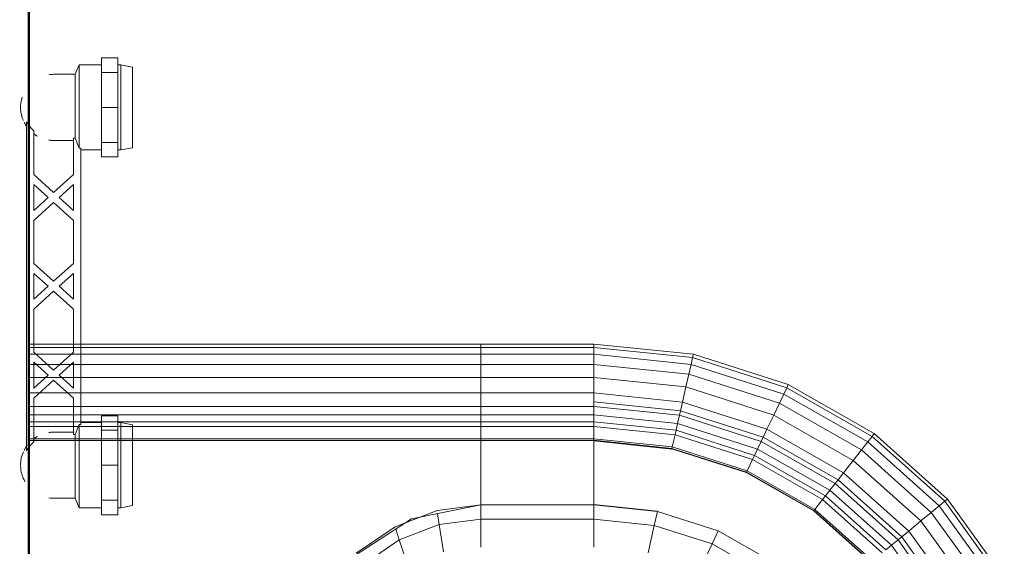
# Model space of a CAD drawing. Header units: millimetres. Extents: x -125 to 21675, y 4748 to 43947.
# Tile 28 of 36: x 15431 to 15830, y 40826 to 41040. Entities that reach past the tile are written whole.
import ezdxf

# ---------------------------------------------------------------- set-up
doc = ezdxf.new("R2010")
doc.units = ezdxf.units.MM
doc.linetypes.add('ADSK_Штриховая_ш3 п1_5', pattern=[225, 150, -75])
for name, color, linetype, lineweight in [('A-WALL-____-MCUT', 113, 'Continuous', 50), ('A-WALL-____-OTLN', 113, 'Continuous', 20), ('M-EQPM-____-OTLN', 50, 'Continuous', 20)]:
    doc.layers.add(name, color=color, linetype=linetype, lineweight=lineweight)

# ---------------------------------------------------------------- blocks, each defined once
blk = doc.blocks.new('Прямая форма - 83 new-610915-В_Этаж 04_Отопление')
at = {"layer": 'A-WALL-____-MCUT', "color": 53}
blk.add_line((0, -50), (1843.81, -50), dxfattribs=at)
blk = doc.blocks.new('Прямая форма - SW - 013-610916-В_Этаж 04_Отопление')
blk.add_blockref('Прямая форма - 83 new-610915-В_Этаж 04_Отопление', (0, 0))
blk = doc.blocks.new('Прямая форма - 83 new-608916-В_Этаж 04_Отопление')
at = {"layer": 'M-EQPM-____-OTLN', "color": 9}
for p, q in [((260.87, 0), (260.87, -183.24)), ((260.84, -183.27), (260.84, 0)), ((261.6, -183.27), (261.6, 0)), ((266.64, -183.27), (266.64, 0)), ((268.48, -183.27), (268.48, 0)), ((271.3, -183.27), (271.3, 0)), ((274.68, -183.27), (274.68, 0)), ((280.15, -183.27), (280.15, 0)), ((286.45, -183.27), (286.45, 0)), ((291.73, -183.27), (291.73, 0)), ((295.82, -183.27), (295.82, 0)), ((298.6, -183.27), (298.6, 0)), ((299.99, -183.27), (299.99, 0)), ((229.11, -155.13), (212.64, -129.78)), ((220.62, -150.2), (210.44, -135.26)), ((215.24, -132.74), (225.96, -148.47)), ((220.62, -150.2), (210.13, -153.61)), ((224.98, -148.78), (220.62, -150.2)), ((226.89, -166.41), (220.62, -150.2)), ((225.96, -148.47), (232.55, -165.53)), ((229.73, -158.23), (227.69, -152.95)), ((234.78, -183.24), (229.11, -155.13)), ((226.89, -166.41), (215.75, -168.15)), ((231.25, -165.73), (226.89, -166.41)), ((229.01, -183.27), (226.89, -166.41)), ((232.55, -165.53), (234.78, -183.27)), ((217.65, -183.27), (229.01, -183.27)), ((229.01, -183.27), (217.65, -183.27)), ((229.01, -229.09), (229.01, -183.27)), ((229.01, -183.27), (234.78, -183.27)), ((234.78, -183.27), (229.01, -183.27)), ((260.84, -183.24), (234.78, -183.24)), ((234.78, -229.09), (234.78, -183.27)), ((234.78, -183.27), (260.84, -183.27)), ((260.84, -229.09), (260.84, -183.27)), ((261.6, -183.27), (260.87, -183.27)), ((260.87, -183.27), (261.6, -183.27)), ((266.64, -183.27), (261.6, -183.27)), ((261.6, -229.09), (261.6, -183.27)), ((261.6, -183.27), (266.64, -183.27)), ((268.48, -183.27), (266.64, -183.27)), ((266.64, -229.09), (266.64, -183.27)), ((266.64, -183.27), (268.48, -183.27)), ((271.3, -183.27), (268.48, -183.27)), ((268.48, -229.09), (268.48, -183.27)), ((268.48, -183.27), (271.3, -183.27)), ((274.68, -183.27), (271.3, -183.27)), ((271.3, -229.09), (271.3, -183.27)), ((271.3, -183.27), (274.68, -183.27)), ((276.59, -183.27), (274.68, -183.27)), ((274.68, -229.09), (274.68, -183.27)), ((274.68, -183.27), (276.59, -183.27)), ((280.15, -183.27), (276.59, -183.27)), ((276.59, -183.27), (280.15, -183.27)), ((286.45, -183.27), (280.15, -183.27)), ((280.15, -229.09), (280.15, -183.27)), ((280.15, -183.27), (286.45, -183.27)), ((291.73, -183.27), (286.45, -183.27)), ((286.45, -229.09), (286.45, -183.27)), ((286.45, -183.27), (291.73, -183.27)), ((295.82, -183.27), (291.73, -183.27)), ((291.73, -229.09), (291.73, -183.27)), ((291.73, -183.27), (295.82, -183.27)), ((298.6, -183.27), (295.82, -183.27)), ((295.82, -229.09), (295.82, -183.27)), ((295.82, -183.27), (298.6, -183.27)), ((299.99, -183.27), (298.6, -183.27)), ((298.6, -229.09), (298.6, -183.27)), ((298.6, -183.27), (299.99, -183.27)), ((299.99, -229.09), (299.99, -183.27)), ((229.01, -229.09), (217.65, -229.09)), ((229.01, -229.09), (217.65, -229.09)), ((226.48, -253.64), (229.01, -229.09)), ((226.48, -253.64), (229.01, -229.09)), ((234.78, -229.09), (229.01, -229.09)), ((234.78, -229.09), (229.01, -229.09)), ((232.12, -254.93), (234.78, -229.09)), ((232.12, -254.93), (234.78, -229.09)), ((232.25, -254.96), (234.91, -229.09)), ((232.25, -254.96), (234.91, -229.09)), ((260.84, -229.09), (234.78, -229.09)), ((234.91, -229.09), (234.78, -229.09)), ((260.71, -229.09), (234.91, -229.09)), ((257.45, -260.7), (260.71, -229.09)), ((257.45, -260.7), (260.71, -229.09)), ((257.58, -260.73), (260.84, -229.09)), ((257.58, -260.73), (260.84, -229.09)), ((257.71, -260.76), (260.97, -229.09)), ((257.71, -260.76), (260.97, -229.09)), ((258.32, -260.9), (261.6, -229.09)), ((258.32, -260.9), (261.6, -229.09)), ((260.84, -229.09), (260.71, -229.09)), ((260.97, -229.09), (260.84, -229.09)), ((261.6, -229.09), (260.97, -229.09)), ((266.64, -229.09), (261.6, -229.09)), ((266.64, -229.09), (261.6, -229.09)), ((263.25, -262.03), (266.64, -229.09)), ((263.25, -262.03), (266.64, -229.09)), ((265.04, -262.43), (268.48, -229.09)), ((265.04, -262.43), (268.48, -229.09)), ((268.48, -229.09), (266.64, -229.09)), ((268.48, -229.09), (266.64, -229.09)), ((267.8, -263.06), (271.3, -229.09)), ((267.8, -263.06), (271.3, -229.09)), ((271.3, -229.09), (268.48, -229.09)), ((271.3, -229.09), (268.48, -229.09)), ((271.1, -263.82), (274.68, -229.09)), ((271.1, -263.82), (274.68, -229.09)), ((274.68, -229.09), (271.3, -229.09)), ((274.68, -229.09), (271.3, -229.09)), ((272.96, -264.24), (276.59, -229.09)), ((272.96, -264.24), (276.59, -229.09)), ((276.59, -229.09), (274.68, -229.09)), ((276.59, -229.09), (274.68, -229.09)), ((276.45, -265.04), (280.15, -229.09)), ((276.45, -265.04), (280.15, -229.09)), ((280.15, -229.09), (276.59, -229.09)), ((280.15, -229.09), (276.59, -229.09)), ((286.45, -229.09), (280.15, -229.09)), ((286.45, -229.09), (280.15, -229.09)), ((282.6, -266.44), (286.45, -229.09)), ((282.6, -266.44), (286.45, -229.09)), ((291.73, -229.09), (286.45, -229.09)), ((291.73, -229.09), (286.45, -229.09)), ((287.76, -267.61), (291.73, -229.09)), ((287.76, -267.61), (291.73, -229.09)), ((295.82, -229.09), (291.73, -229.09)), ((295.82, -229.09), (291.73, -229.09)), ((291.75, -268.53), (295.82, -229.09)), ((291.75, -268.53), (295.82, -229.09)), ((294.47, -269.15), (298.6, -229.09)), ((294.47, -269.15), (298.6, -229.09)), ((298.6, -229.09), (295.82, -229.09)), ((298.6, -229.09), (295.82, -229.09)), ((295.83, -269.46), (299.99, -229.09)), ((295.83, -269.46), (299.99, -229.09)), ((299.99, -229.09), (298.6, -229.09)), ((299.99, -229.09), (298.6, -229.09)), ((226.48, -253.64), (215.38, -251.11)), ((226.48, -253.64), (215.38, -251.11)), ((219, -277.06), (226.48, -253.64)), ((219, -277.06), (226.48, -253.64)), ((224.25, -279.58), (232.12, -254.93)), ((224.25, -279.58), (232.12, -254.93)), ((232.12, -254.93), (226.48, -253.64)), ((232.12, -254.93), (226.48, -253.64)), ((232.25, -254.96), (232.12, -254.93)), ((232.25, -254.96), (232.12, -254.93)), ((247.94, -290.92), (257.58, -260.73)), ((247.94, -290.92), (257.58, -260.73)), ((248.06, -290.98), (257.71, -260.76)), ((248.06, -290.98), (257.71, -260.76)), ((248.63, -291.25), (258.32, -260.9)), ((248.63, -291.25), (258.32, -260.9)), ((253.22, -293.45), (263.25, -262.03)), ((253.22, -293.45), (263.25, -262.03)), ((254.88, -294.24), (265.04, -262.43)), ((254.88, -294.24), (265.04, -262.43)), ((257.45, -260.7), (257.58, -260.73)), ((257.58, -260.73), (257.45, -260.7)), ((257.45, -295.47), (267.8, -263.06)), ((257.45, -295.47), (267.8, -263.06)), ((257.71, -260.76), (257.58, -260.73)), ((257.71, -260.76), (257.58, -260.73)), ((258.32, -260.9), (257.71, -260.76)), ((258.32, -260.9), (257.71, -260.76)), ((263.25, -262.03), (258.32, -260.9)), ((263.25, -262.03), (258.32, -260.9)), ((265.04, -262.43), (263.25, -262.03)), ((265.04, -262.43), (263.25, -262.03)), ((267.8, -263.06), (265.04, -262.43)), ((267.8, -263.06), (265.04, -262.43)), ((271.1, -263.82), (267.8, -263.06)), ((271.1, -263.82), (267.8, -263.06)), ((260.52, -296.94), (271.1, -263.82)), ((260.52, -296.94), (271.1, -263.82)), ((262.26, -297.78), (272.96, -264.24)), ((262.26, -297.78), (272.96, -264.24)), ((265.5, -299.33), (276.45, -265.04)), ((265.5, -299.33), (276.45, -265.04)), ((272.96, -264.24), (271.1, -263.82)), ((272.96, -264.24), (271.1, -263.82)), ((271.23, -302.07), (282.6, -266.44)), ((271.23, -302.07), (282.6, -266.44)), ((276.45, -265.04), (272.96, -264.24)), ((276.45, -265.04), (272.96, -264.24)), ((282.6, -266.44), (276.45, -265.04)), ((282.6, -266.44), (276.45, -265.04)), ((287.76, -267.61), (282.6, -266.44)), ((287.76, -267.61), (282.6, -266.44)), ((276.02, -304.37), (287.76, -267.61)), ((276.02, -304.37), (287.76, -267.61)), ((279.74, -306.15), (291.75, -268.53)), ((279.74, -306.15), (291.75, -268.53)), ((282.27, -307.36), (294.47, -269.15)), ((282.27, -307.36), (294.47, -269.15)), ((283.54, -307.97), (295.83, -269.46)), ((283.54, -307.97), (295.83, -269.46)), ((291.75, -268.53), (287.76, -267.61)), ((291.75, -268.53), (287.76, -267.61)), ((294.47, -269.15), (291.75, -268.53)), ((294.47, -269.15), (291.75, -268.53)), ((295.83, -269.46), (294.47, -269.15)), ((295.83, -269.46), (294.47, -269.15)), ((219, -277.06), (208.67, -272.12)), ((219, -277.06), (208.67, -272.12)), ((206.92, -298.28), (219, -277.06)), ((206.92, -298.28), (219, -277.06)), ((224.25, -279.58), (219, -277.06)), ((224.25, -279.58), (219, -277.06)), ((211.54, -301.9), (224.25, -279.58)), ((224.25, -279.58), (211.54, -301.9)), ((247.94, -290.92), (232.37, -318.27)), ((232.37, -318.27), (247.94, -290.92)), ((232.48, -318.35), (248.06, -290.98)), ((232.48, -318.35), (248.06, -290.98)), ((232.98, -318.74), (248.63, -291.25)), ((232.98, -318.74), (248.63, -291.25)), ((248.06, -290.98), (247.94, -290.92)), ((248.06, -290.98), (247.94, -290.92)), ((248.63, -291.25), (248.06, -290.98)), ((248.63, -291.25), (248.06, -290.98)), ((253.22, -293.45), (248.63, -291.25)), ((253.22, -293.45), (248.63, -291.25)), ((237.01, -321.91), (253.22, -293.45)), ((237.01, -321.91), (253.22, -293.45)), ((238.47, -323.06), (254.88, -294.24)), ((238.47, -323.06), (254.88, -294.24)), ((240.73, -324.84), (257.45, -295.47)), ((240.73, -324.84), (257.45, -295.47)), ((254.88, -294.24), (253.22, -293.45)), ((254.88, -294.24), (253.22, -293.45)), ((257.45, -295.47), (254.88, -294.24)), ((257.45, -295.47), (254.88, -294.24)), ((260.52, -296.94), (257.45, -295.47)), ((260.52, -296.94), (257.45, -295.47)), ((243.43, -326.96), (260.52, -296.94)), ((243.43, -326.96), (260.52, -296.94)), ((244.96, -328.16), (262.26, -297.78)), ((244.96, -328.16), (262.26, -297.78)), ((247.81, -330.39), (265.5, -299.33)), ((247.81, -330.39), (265.5, -299.33)), ((262.26, -297.78), (260.52, -296.94)), ((262.26, -297.78), (260.52, -296.94)), ((265.5, -299.33), (262.26, -297.78)), ((265.5, -299.33), (262.26, -297.78)), ((271.23, -302.07), (265.5, -299.33)), ((271.23, -302.07), (265.5, -299.33)), ((252.85, -334.35), (271.23, -302.07)), ((252.85, -334.35), (271.23, -302.07)), ((276.02, -304.37), (271.23, -302.07)), ((276.02, -304.37), (271.23, -302.07)), ((257.07, -337.66), (276.02, -304.37)), ((257.07, -337.66), (276.02, -304.37)), ((260.34, -340.23), (279.74, -306.15)), ((260.34, -340.23), (279.74, -306.15)), ((262.56, -341.98), (282.27, -307.36)), ((262.56, -341.98), (282.27, -307.36)), ((279.74, -306.15), (276.02, -304.37)), ((279.74, -306.15), (276.02, -304.37)), ((282.27, -307.36), (279.74, -306.15)), ((282.27, -307.36), (279.74, -306.15)), ((283.54, -307.97), (282.27, -307.36)), ((283.54, -307.97), (282.27, -307.36)), ((263.67, -342.85), (283.54, -307.97)), ((263.67, -342.85), (283.54, -307.97)), ((232.37, -318.27), (211.59, -341.52)), ((211.59, -341.52), (232.37, -318.27)), ((211.67, -341.62), (232.48, -318.35)), ((211.67, -341.62), (232.48, -318.35)), ((212.08, -342.12), (232.98, -318.74)), ((212.08, -342.12), (232.98, -318.74)), ((232.48, -318.35), (232.37, -318.27)), ((232.48, -318.35), (232.37, -318.27)), ((232.98, -318.74), (232.48, -318.35)), ((232.98, -318.74), (232.48, -318.35)), ((237.01, -321.91), (232.98, -318.74)), ((237.01, -321.91), (232.98, -318.74)), ((215.37, -346.11), (237.01, -321.91)), ((215.37, -346.11), (237.01, -321.91)), ((216.57, -347.56), (238.47, -323.06)), ((216.57, -347.56), (238.47, -323.06)), ((238.47, -323.06), (237.01, -321.91)), ((238.47, -323.06), (237.01, -321.91)), ((240.73, -324.84), (238.47, -323.06)), ((240.73, -324.84), (238.47, -323.06)), ((218.42, -349.8), (240.73, -324.84)), ((218.42, -349.8), (240.73, -324.84)), ((220.62, -352.47), (243.43, -326.96)), ((220.62, -352.47), (243.43, -326.96)), ((243.43, -326.96), (240.73, -324.84)), ((243.43, -326.96), (240.73, -324.84)), ((244.96, -328.16), (243.43, -326.96)), ((244.96, -328.16), (243.43, -326.96)), ((221.87, -353.98), (244.96, -328.16)), ((221.87, -353.98), (244.96, -328.16)), ((224.2, -356.81), (247.81, -330.39)), ((224.2, -356.81), (247.81, -330.39)), ((247.81, -330.39), (244.96, -328.16)), ((247.81, -330.39), (244.96, -328.16)), ((252.85, -334.35), (247.81, -330.39)), ((252.85, -334.35), (247.81, -330.39)), ((228.31, -361.79), (252.85, -334.35)), ((228.31, -361.79), (252.85, -334.35)), ((257.07, -337.66), (252.85, -334.35)), ((257.07, -337.66), (252.85, -334.35)), ((231.76, -365.97), (257.07, -337.66)), ((231.76, -365.97), (257.07, -337.66)), ((260.34, -340.23), (257.07, -337.66)), ((260.34, -340.23), (257.07, -337.66)), ((234.43, -369.21), (260.34, -340.23)), ((234.43, -369.21), (260.34, -340.23)), ((236.25, -371.41), (262.56, -341.98)), ((236.25, -371.41), (262.56, -341.98)), ((237.16, -372.51), (263.67, -342.85)), ((237.16, -372.51), (263.67, -342.85)), ((262.56, -341.98), (260.34, -340.23)), ((262.56, -341.98), (260.34, -340.23)), ((263.67, -342.85), (262.56, -341.98)), ((263.67, -342.85), (262.56, -341.98)), ((191.54, -369.2), (218.42, -349.8)), ((191.54, -369.2), (218.42, -349.8)), ((218.42, -349.8), (216.57, -347.56)), ((218.42, -349.8), (216.57, -347.56)), ((220.62, -352.47), (218.42, -349.8)), ((220.62, -352.47), (218.42, -349.8)), ((193.14, -372.31), (220.62, -352.47)), ((193.14, -372.31), (220.62, -352.47)), ((194.06, -374.06), (221.87, -353.98)), ((194.06, -374.06), (221.87, -353.98)), ((221.87, -353.98), (220.62, -352.47)), ((221.87, -353.98), (220.62, -352.47)), ((224.2, -356.81), (221.87, -353.98)), ((224.2, -356.81), (221.87, -353.98)), ((195.76, -377.34), (224.2, -356.81)), ((195.76, -377.34), (224.2, -356.81)), ((228.31, -361.79), (224.2, -356.81)), ((228.31, -361.79), (224.2, -356.81)), ((198.76, -383.13), (228.31, -361.79)), ((198.76, -383.13), (228.31, -361.79)), ((231.76, -365.97), (228.31, -361.79)), ((231.76, -365.97), (228.31, -361.79)), ((201.27, -387.98), (231.76, -365.97)), ((201.27, -387.98), (231.76, -365.97)), ((234.43, -369.21), (231.76, -365.97)), ((234.43, -369.21), (231.76, -365.97)), ((203.22, -391.74), (234.43, -369.21)), ((203.22, -391.74), (234.43, -369.21)), ((236.25, -371.41), (234.43, -369.21)), ((236.25, -371.41), (234.43, -369.21)), ((204.55, -394.29), (236.25, -371.41)), ((204.55, -394.29), (236.25, -371.41)), ((205.2, -395.58), (237.16, -372.51)), ((205.2, -395.58), (237.16, -372.51)), ((237.16, -372.51), (236.25, -371.41)), ((237.16, -372.51), (236.25, -371.41))]:
    blk.add_line(p, q, dxfattribs=at)
blk = doc.blocks.new('Прямая форма - FU - 054-611796-В_Этаж 04_Отопление')
blk.add_blockref('Прямая форма - 83 new-608916-В_Этаж 04_Отопление', (0, 0))
blk = doc.blocks.new('83 new_ifc_RVT-1-В_Этаж 04_Отопление')
at = {"layer": 'A-WALL-____-OTLN', "color": 9, "linetype": 'ADSK_Штриховая_ш3 п1_5', "lineweight": 20, "rotation": 90}
blk.add_blockref('Прямая форма - SW - 013-610916-В_Этаж 04_Отопление', (25560.28, 40175.83), dxfattribs=at)
at = {"layer": 'M-EQPM-____-OTLN', "color": 9, "linetype": 'ADSK_Штриховая_ш3 п1_5', "lineweight": 20, "rotation": 90}
blk.add_blockref('Прямая форма - FU - 054-611796-В_Этаж 04_Отопление', (25610.28, 40608.41), dxfattribs=at)
blk = doc.blocks.new('VTp_724_0 Водорозетка двойная - VTp_724_0-1554868-В_Этаж 04_Отопление')
at = {"layer": 'M-EQPM-____-OTLN'}
for p, q in [((66.71, 11), (-66.71, 11)), ((-62.98, 8), (-45.3, 8)), ((-45.3, 8), (-38.02, 0)), ((-36, 2.23), (-41.25, 8)), ((-41.25, 8), (-30.75, 8)), ((-30.75, 8), (-36, 2.23)), ((-33.98, 0), (-26.7, 8)), ((-26.7, 8), (-9.3, 8)), ((-9.3, 8), (-2.02, 0)), ((0, 2.23), (-5.25, 8)), ((-5.25, 8), (5.25, 8)), ((5.25, 8), (0, 2.23)), ((2.02, 0), (9.3, 8)), ((9.3, 8), (26.7, 8)), ((26.7, 8), (33.98, 0)), ((36, 2.23), (30.75, 8)), ((30.75, 8), (41.25, 8)), ((41.25, 8), (36, 2.23)), ((38.02, 0), (45.3, 8)), ((45.3, 8), (62.98, 8)), ((-38.02, 0), (-45.3, -8)), ((-26.7, -8), (-33.98, 0)), ((-2.02, 0), (-9.3, -8)), ((9.3, -8), (2.02, 0)), ((33.98, 0), (26.7, -8)), ((45.3, -8), (38.02, 0)), ((-85.9, 0), (-85.9, -8.8)), ((-59.1, -8), (-59.1, 0)), ((-41.25, -8), (-36, -2.23)), ((-36, -2.23), (-30.75, -8)), ((-5.25, -8), (0, -2.23)), ((0, -2.23), (5.25, -8)), ((30.75, -8), (36, -2.23)), ((36, -2.23), (41.25, -8)), ((59.1, 0), (59.1, -8)), ((85.9, -8.8), (85.9, 0)), ((-85.9, -8.8), (-89.75, -10.4)), ((-89.75, -10.4), (-89.75, -19.4)), ((-89.75, -10.4), (-55.99, -10.4)), ((-85.9, -8.8), (-60.07, -8.8)), ((-45.3, -8), (-60.07, -8)), ((-60.07, -8), (-60.07, -8.8)), ((-55.99, -10.4), (-55.99, -11)), ((-55.99, -11), (55.99, -11)), ((-55.25, -19.4), (-55.25, -11)), ((-30.75, -8), (-41.25, -8)), ((-9.3, -8), (-26.7, -8)), ((5.25, -8), (-5.25, -8)), ((26.7, -8), (9.3, -8)), ((41.25, -8), (30.75, -8)), ((60.07, -8), (45.3, -8)), ((55.25, -11), (55.25, -19.4)), ((55.99, -10.4), (89.75, -10.4)), ((55.99, -11), (55.99, -10.4)), ((60.07, -8.8), (60.07, -8)), ((60.07, -8.8), (85.9, -8.8)), ((89.75, -10.4), (85.9, -8.8)), ((89.75, -19.4), (89.75, -10.4)), ((-92.58, -19.4), (-86.7, -19.4)), ((-92.58, -26.1), (-92.58, -19.4)), ((-86.7, -19.4), (-72.5, -19.4)), ((-86.7, -26.1), (-86.7, -19.4)), ((-72.5, -19.4), (-58.3, -19.4)), ((-72.5, -26.1), (-72.5, -19.4)), ((-58.3, -19.4), (-52.42, -19.4)), ((-58.3, -19.4), (-58.3, -26.1)), ((-52.42, -26.1), (-52.42, -19.4)), ((52.42, -19.4), (58.3, -19.4)), ((52.42, -26.1), (52.42, -19.4)), ((58.3, -19.4), (72.5, -19.4)), ((58.3, -26.1), (58.3, -19.4)), ((72.5, -19.4), (86.7, -19.4)), ((72.5, -26.1), (72.5, -19.4)), ((86.7, -19.4), (92.58, -19.4)), ((86.7, -19.4), (86.7, -26.1)), ((92.58, -26.1), (92.58, -19.4)), ((-86.7, -26.1), (-92.58, -26.1)), ((-89.75, -26.1), (-89.75, -27.2)), ((-89.75, -27.2), (-88.85, -32)), ((-89.75, -27.2), (-55.25, -27.2)), ((-72.5, -26.1), (-86.7, -26.1)), ((-58.3, -26.1), (-72.5, -26.1)), ((-52.42, -26.1), (-58.3, -26.1)), ((-56.15, -32), (-55.25, -27.2)), ((-55.25, -27.2), (-55.25, -26.1)), ((58.3, -26.1), (52.42, -26.1)), ((55.25, -26.1), (55.25, -27.2)), ((55.25, -27.2), (56.15, -32)), ((55.25, -27.2), (89.75, -27.2)), ((72.5, -26.1), (58.3, -26.1)), ((86.7, -26.1), (72.5, -26.1)), ((92.58, -26.1), (86.7, -26.1)), ((88.85, -32), (89.75, -27.2)), ((89.75, -27.2), (89.75, -26.1)), ((-88.85, -32), (-56.15, -32)), ((56.15, -32), (88.85, -32))]:
    blk.add_line(p, q, dxfattribs=at)
for centre, radius, start, end in [((-72.5, 0), 13.4, 91.185, 120), ((-72.5, 0), 13.4, 66.3511, 90), ((72.5, 0), 13.4, 71.891, 113.6489), ((-72.5, 0), 13.4, 53.6935, 63.1064), ((-72.5, 0), 13.4, 32.6742, 37.0264), ((-72.5, 0), 13.4, 31.2223, 36.9182), ((-72.5, 0), 13.4, 29.2091, 36.6564), ((72.5, 0), 13.4, 143.3436, 150.7909), ((72.5, 0), 13.4, 143.0818, 148.7777), ((72.5, 0), 13.4, 142.9736, 147.3258), ((72.5, 0), 13.4, 116.8936, 126.3065), ((-72.5, 0), 13.4, 171.7848, 180), ((-72.5, 0), 13.4, 360, 8.1679), ((-72.5, 0), 13.4, 0, 7.4391), ((72.5, 0), 13.4, 171.8321, 180), ((72.5, 0), 13.4, 172.5609, 180), ((72.5, 0), 13.4, 0, 8.2152), ((-212.07, -402.15), 421.7, 68.2764, 68.8715), ((212.07, -402.15), 421.7, 111.1285, 111.7236)]:
    blk.add_arc(centre, radius, start, end, dxfattribs=at)
for points in [[(-66.71, 11), (-65.99, 10.62), (-64.66, 9.75), (-63.51, 8.62), (-62.98, 8)], [(62.98, 8), (63.51, 8.62), (64.66, 9.75), (65.99, 10.62), (66.71, 11)]]:
    blk.add_open_spline(points, degree=3, dxfattribs=at)

msp = doc.modelspace()

# ---------------------------------------------------------------- block references
at = {"lineweight": 9}
msp.add_blockref('83 new_ifc_RVT-1-В_Этаж 04_Отопление', (-10175.43, 0), dxfattribs=at)
at = {"layer": 'M-EQPM-____-OTLN', "rotation": 89.99999999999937}
msp.add_blockref('VTp_724_0 Водорозетка двойная - VTp_724_0-1554868-В_Этаж 04_Отопление', (15444.85, 40931.79), dxfattribs=at)

doc.saveas('drawing.dxf')
